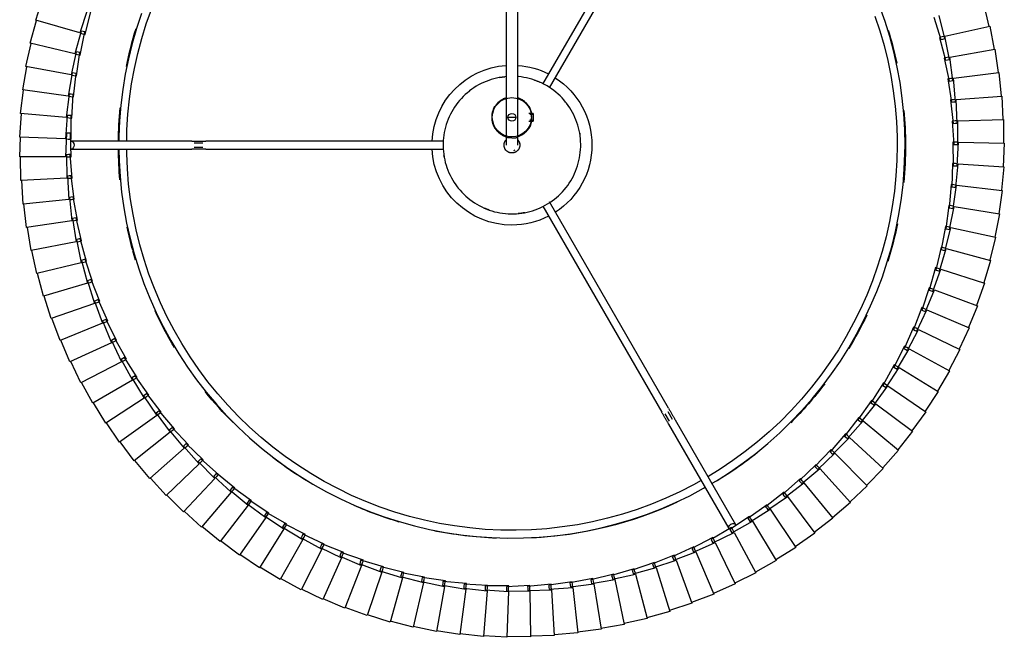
# Model space of a CAD drawing. Header units: millimetres. Extents: x 2868 to 11019, y -1415 to 7989.
# Tile 16 of 83: x 9498 to 9999, y 159 to 473. Entities that reach past the tile are written whole.
import ezdxf

# ---------------------------------------------------------------- set-up
doc = ezdxf.new("R2010")
doc.units = ezdxf.units.MM
doc.layers.add('E-LITE-EQPM', color=7, linetype='Continuous', lineweight=20)

# ---------------------------------------------------------------- blocks, each defined once
blk = doc.blocks.new('64314-7L   _Suspended_tensor - 64314-44-7L SAMBA Black_ribbon beige pendant lamp ø450-7L-575794-Planta_PDF Copy 1')
at = {"layer": 'E-LITE-EQPM', "color": 253, "lineweight": 25, "true_color": 0xaaaaaa}
for p, q in [((-26.52, 1449.06), (-38.36, 1447.11)), ((-23.49, 1425.92), (-26.52, 1449.06)), ((-14.53, 1450.05), (-26.46, 1448.66)), ((-12.62, 1426.79), (-14.53, 1450.05)), ((-2.51, 1450.46), (-14.49, 1449.65)), ((-1.71, 1427.14), (-2.51, 1450.46)), ((9.52, 1450.29), (-2.49, 1450.06)), ((9.19, 1426.96), (9.52, 1450.29)), ((21.52, 1449.55), (9.52, 1449.89)), ((20.08, 1426.26), (21.52, 1449.55)), ((33.48, 1448.23), (21.51, 1449.15)), ((30.92, 1425.03), (33.48, 1448.23)), ((45.35, 1446.33), (33.44, 1447.83)), ((-62, 1442.67), (-73.44, 1439.04)), ((-55.68, 1420.21), (-62, 1442.67)), ((-50.28, 1445.37), (-61.88, 1442.29)), ((-45.05, 1422.63), (-50.28, 1445.37)), ((-38.44, 1447.5), (-50.18, 1444.98)), ((-34.31, 1424.53), (-38.44, 1447.5)), ((41.68, 1423.29), (45.35, 1446.33)), ((57.13, 1443.87), (45.3, 1445.94)), ((52.35, 1421.03), (57.13, 1443.87)), ((68.77, 1440.85), (57.05, 1443.48)), ((-73.58, 1439.41), (-84.83, 1435.23)), ((-66.19, 1417.28), (-73.58, 1439.41)), ((62.9, 1418.27), (68.77, 1440.85)), ((80.25, 1437.27), (68.68, 1440.46)), ((-84.98, 1435.6), (-96.03, 1430.89)), ((-76.54, 1413.85), (-84.98, 1435.6)), ((73.31, 1415), (80.25, 1437.27)), ((91.55, 1433.15), (80.14, 1436.89)), ((83.55, 1411.23), (91.55, 1433.15)), ((102.64, 1428.49), (91.42, 1432.77)), ((-96.2, 1431.25), (-107, 1426.01)), ((-86.72, 1409.93), (-96.2, 1431.25)), ((93.59, 1406.98), (102.64, 1428.49)), ((113.49, 1423.3), (102.49, 1428.11)), ((-107.19, 1426.36), (-117.73, 1420.61)), ((-96.7, 1405.52), (-107.19, 1426.36)), ((-56.65, 1419.55), (-45.05, 1422.63)), ((-46.05, 1422.02), (-34.31, 1424.53)), ((-35.33, 1423.97), (-23.49, 1425.92)), ((-35.2, 1422.98), (-35.33, 1423.97)), ((-35.08, 1421.99), (-35.2, 1422.98)), ((-23.13, 1423.15), (-35.08, 1421.99)), ((-34.24, 1424.15), (-34.06, 1423.16)), ((-34.06, 1423.16), (-33.81, 1421.78)), ((-24.54, 1425.41), (-12.62, 1426.79)), ((-24.46, 1424.42), (-24.54, 1425.41)), ((-24.38, 1423.42), (-24.46, 1424.42)), ((-12.39, 1424.01), (-24.38, 1423.42)), ((-23.44, 1425.54), (-23.31, 1424.54)), ((-23.31, 1424.54), (-23.13, 1423.15)), ((-13.69, 1426.33), (-1.71, 1427.14)), ((-13.66, 1425.33), (-13.69, 1426.33)), ((-13.62, 1424.33), (-13.66, 1425.33)), ((-1.62, 1424.34), (-13.62, 1424.33)), ((-12.58, 1426.4), (-12.5, 1425.4)), ((-12.5, 1425.4), (-12.39, 1424.01)), ((-2.84, 1424.73), (-2.83, 1425.73)), ((9.15, 1424.16), (-2.84, 1424.73)), ((-2.83, 1425.73), (-2.81, 1426.73)), ((-2.81, 1426.73), (9.19, 1426.96)), ((-1.7, 1426.75), (-1.67, 1425.74)), ((-1.67, 1425.74), (-1.62, 1424.34)), ((7.95, 1424.61), (8.01, 1425.61)), ((19.9, 1423.47), (7.95, 1424.61)), ((8.01, 1425.61), (8.08, 1426.6)), ((8.08, 1426.6), (20.08, 1426.26)), ((9.17, 1425.56), (9.15, 1424.16)), ((9.19, 1426.57), (9.17, 1425.56)), ((18.72, 1423.97), (18.83, 1424.96)), ((30.61, 1422.26), (18.72, 1423.97)), ((18.83, 1424.96), (18.94, 1425.95)), ((18.94, 1425.95), (30.92, 1425.03)), ((19.99, 1424.86), (19.9, 1423.47)), ((20.05, 1425.87), (19.99, 1424.86)), ((29.45, 1422.81), (29.61, 1423.8)), ((41.24, 1420.53), (29.45, 1422.81)), ((29.61, 1423.8), (29.77, 1424.78)), ((29.77, 1424.78), (41.68, 1423.29)), ((30.76, 1423.64), (30.61, 1422.26)), ((30.87, 1424.65), (30.76, 1423.64)), ((40.32, 1422.12), (40.53, 1423.1)), ((40.53, 1423.1), (52.35, 1421.03)), ((41.62, 1422.91), (41.46, 1421.91)), ((103.42, 1402.25), (113.49, 1423.3)), ((124.07, 1417.59), (113.32, 1422.93)), ((-117.93, 1420.96), (-128.18, 1414.71)), ((-106.45, 1400.64), (-117.93, 1420.96)), ((-67.12, 1416.57), (-55.68, 1420.21)), ((-56.43, 1418.58), (-56.65, 1419.55)), ((-56.2, 1417.6), (-56.43, 1418.58)), ((-44.42, 1419.9), (-56.2, 1417.6)), ((-55.58, 1419.83), (-55.3, 1418.86)), ((-55.3, 1418.86), (-54.92, 1417.52)), ((-45.87, 1421.03), (-46.05, 1422.02)), ((-45.69, 1420.05), (-45.87, 1421.03)), ((-33.81, 1421.78), (-45.69, 1420.05)), ((-44.96, 1422.25), (-44.73, 1421.27)), ((-44.73, 1421.27), (-44.42, 1419.9)), ((40.12, 1421.14), (40.32, 1422.12)), ((51.78, 1418.3), (40.12, 1421.14)), ((41.46, 1421.91), (41.24, 1420.53)), ((50.69, 1418.96), (50.94, 1419.93)), ((62.2, 1415.56), (50.69, 1418.96)), ((50.94, 1419.93), (51.19, 1420.9)), ((51.19, 1420.9), (62.9, 1418.27)), ((52.07, 1419.67), (51.78, 1418.3)), ((52.27, 1420.65), (52.07, 1419.67)), ((61.44, 1417.23), (61.73, 1418.19)), ((61.73, 1418.19), (73.31, 1415)), ((62.81, 1417.89), (62.55, 1416.91)), ((113.01, 1397.05), (124.07, 1417.59)), ((-128.4, 1415.04), (-138.34, 1408.3)), ((-115.96, 1395.3), (-128.4, 1415.04)), ((-87.58, 1409.14), (-76.54, 1413.85)), ((-77.44, 1413.1), (-66.19, 1417.28)), ((-77.13, 1412.15), (-77.44, 1413.1)), ((-65.3, 1414.63), (-76.81, 1411.21)), ((-76.4, 1413.49), (-76.04, 1412.55)), ((-66.85, 1415.61), (-67.12, 1416.57)), ((-66.58, 1414.65), (-66.85, 1415.61)), ((-54.92, 1417.52), (-66.58, 1414.65)), ((-66.06, 1416.91), (-65.74, 1415.95)), ((-65.74, 1415.95), (-65.3, 1414.63)), ((61.14, 1416.28), (61.44, 1417.23)), ((72.48, 1412.33), (61.14, 1416.28)), ((62.55, 1416.91), (62.2, 1415.56)), ((71.45, 1413.1), (71.79, 1414.03)), ((82.59, 1408.61), (71.45, 1413.1)), ((71.79, 1414.03), (72.14, 1414.97)), ((72.14, 1414.97), (83.55, 1411.23)), ((72.89, 1413.66), (72.48, 1412.33)), ((73.19, 1414.63), (72.89, 1413.66)), ((134.38, 1411.39), (123.89, 1417.24)), ((-138.58, 1408.63), (-148.18, 1401.42)), ((-125.2, 1389.51), (-138.58, 1408.63)), ((-97.52, 1404.69), (-86.72, 1409.93)), ((-87.22, 1408.21), (-87.58, 1409.14)), ((-86.86, 1407.28), (-87.22, 1408.21)), ((-75.53, 1411.25), (-86.86, 1407.28)), ((-86.56, 1409.57), (-86.15, 1408.65)), ((-86.15, 1408.65), (-85.58, 1407.38)), ((-76.81, 1411.21), (-77.13, 1412.15)), ((-76.04, 1412.55), (-75.53, 1411.25)), ((81.6, 1409.42), (81.99, 1410.34)), ((92.51, 1404.4), (81.6, 1409.42)), ((81.99, 1410.34), (82.37, 1411.26)), ((82.37, 1411.26), (93.59, 1406.98)), ((83.07, 1409.92), (82.59, 1408.61)), ((83.41, 1410.87), (83.07, 1409.92)), ((122.34, 1391.4), (134.38, 1411.39)), ((144.37, 1404.69), (134.18, 1411.04)), ((-107.24, 1399.77), (-96.7, 1405.52)), ((-95.44, 1403.03), (-106.34, 1397.99)), ((-97.12, 1403.78), (-97.52, 1404.69)), ((-96.71, 1402.87), (-97.12, 1403.78)), ((-85.58, 1407.38), (-96.71, 1402.87)), ((-96.52, 1405.17), (-96.07, 1404.27)), ((-96.07, 1404.27), (-95.44, 1403.03)), ((91.56, 1405.27), (91.99, 1406.17)), ((102.21, 1399.73), (91.56, 1405.27)), ((91.99, 1406.17), (92.42, 1407.07)), ((92.42, 1407.07), (103.42, 1402.25)), ((93.05, 1405.69), (92.51, 1404.4)), ((93.44, 1406.62), (93.05, 1405.69)), ((131.38, 1385.31), (144.37, 1404.69)), ((154.03, 1397.53), (144.15, 1404.36)), ((-148.43, 1401.73), (-157.68, 1394.08)), ((-134.15, 1383.28), (-148.43, 1401.73)), ((-116.7, 1394.39), (-106.45, 1400.64)), ((-105.08, 1398.21), (-115.72, 1392.65)), ((-106.79, 1398.88), (-107.24, 1399.77)), ((-106.34, 1397.99), (-106.79, 1398.88)), ((-106.26, 1400.3), (-105.76, 1399.43)), ((-105.76, 1399.43), (-105.08, 1398.21)), ((101.31, 1400.63), (101.78, 1401.51)), ((111.68, 1394.59), (101.31, 1400.63)), ((101.78, 1401.51), (102.25, 1402.39)), ((102.81, 1400.99), (102.21, 1399.73)), ((102.25, 1402.39), (113.01, 1397.05)), ((103.25, 1401.9), (102.81, 1400.99)), ((-157.94, 1394.37), (-166.81, 1386.28)), ((-142.8, 1376.62), (-157.94, 1394.37)), ((-125.9, 1388.56), (-115.96, 1395.3)), ((-114.47, 1392.94), (-124.84, 1386.88)), ((-116.21, 1393.52), (-116.7, 1394.39)), ((-115.72, 1392.65), (-116.21, 1393.52)), ((-115.75, 1394.97), (-115.22, 1394.12)), ((-115.22, 1394.12), (-114.47, 1392.94)), ((79.71, 1342), (110.41, 1395.17)), ((113.88, 1393.17), (83.18, 1340)), ((110.82, 1395.54), (111.34, 1396.4)), ((120.89, 1389.01), (110.82, 1395.54)), ((111.34, 1396.4), (111.85, 1397.25)), ((112.34, 1395.82), (111.68, 1394.59)), ((111.85, 1397.25), (122.34, 1391.4)), ((112.82, 1396.71), (112.34, 1395.82)), ((140.13, 1378.79), (154.03, 1397.53)), ((163.33, 1389.91), (153.8, 1397.2)), ((-134.81, 1382.3), (-125.2, 1389.51)), ((-125.37, 1387.72), (-125.9, 1388.56)), ((-124.84, 1386.88), (-125.37, 1387.72)), ((-124.98, 1389.19), (-124.4, 1388.36)), ((-124.4, 1388.36), (-123.6, 1387.22)), ((120.08, 1390), (120.64, 1390.83)), ((129.83, 1382.99), (120.08, 1390)), ((120.64, 1390.83), (121.19, 1391.65)), ((121.62, 1390.2), (120.89, 1389.01)), ((121.19, 1391.65), (131.38, 1385.31)), ((122.14, 1391.07), (121.62, 1390.2)), ((148.55, 1371.86), (163.33, 1389.91)), ((172.26, 1381.85), (163.09, 1389.59)), ((-167.09, 1386.57), (-175.56, 1378.06)), ((-151.11, 1369.56), (-167.09, 1386.57)), ((-143.4, 1375.62), (-134.15, 1383.28)), ((-133.92, 1382.97), (-133.3, 1382.17)), ((-123.6, 1387.22), (-133.66, 1380.67)), ((129.06, 1384.01), (129.66, 1384.82)), ((138.46, 1376.54), (129.06, 1384.01)), ((129.66, 1384.82), (130.25, 1385.62)), ((130.61, 1384.15), (129.83, 1382.99)), ((130.25, 1385.62), (140.13, 1378.79)), ((131.17, 1384.98), (130.61, 1384.15)), ((131.38, 1385.31), (131.27, 1385.14)), ((-175.86, 1378.33), (-183.91, 1369.42)), ((-159.08, 1362.11), (-175.86, 1378.33)), ((-132.45, 1381.07), (-142.18, 1374.04)), ((-134.23, 1381.48), (-134.81, 1382.3)), ((-133.66, 1380.67), (-134.23, 1381.48)), ((-133.3, 1382.17), (-132.45, 1381.07)), ((137.75, 1377.61), (138.38, 1378.38)), ((146.78, 1369.7), (137.75, 1377.61)), ((138.38, 1378.38), (139.01, 1379.15)), ((139.3, 1377.67), (138.46, 1376.54)), ((139.01, 1379.15), (148.55, 1371.86)), ((139.9, 1378.48), (139.3, 1377.67)), ((156.63, 1364.53), (172.26, 1381.85)), ((180.79, 1373.37), (172, 1381.55)), ((-151.67, 1368.53), (-142.8, 1376.62)), ((-140.98, 1374.5), (-150.37, 1367.01)), ((-142.79, 1374.83), (-143.4, 1375.62)), ((-142.18, 1374.04), (-142.79, 1374.83)), ((-142.55, 1376.33), (-141.89, 1375.56)), ((-141.89, 1375.56), (-140.98, 1374.5)), ((164.34, 1356.82), (180.79, 1373.37)), ((188.91, 1364.49), (180.52, 1373.08)), ((-184.21, 1369.68), (-191.83, 1360.4)), ((-166.68, 1354.29), (-184.21, 1369.68)), ((-159.58, 1361.06), (-151.11, 1369.56)), ((-149.2, 1367.53), (-158.22, 1359.6)), ((-151.02, 1367.77), (-151.67, 1368.53)), ((-150.37, 1367.01), (-151.02, 1367.77)), ((-150.85, 1369.28), (-150.16, 1368.55)), ((-150.16, 1368.55), (-149.2, 1367.53)), ((146.12, 1370.79), (146.78, 1371.53)), ((154.76, 1362.45), (146.12, 1370.79)), ((146.78, 1371.53), (147.45, 1372.27)), ((147.66, 1370.78), (146.78, 1369.7)), ((147.45, 1372.27), (156.63, 1364.53)), ((148.3, 1371.56), (147.66, 1370.78)), ((154.15, 1363.58), (154.85, 1364.29)), ((162.38, 1354.84), (154.15, 1363.58)), ((155.69, 1363.49), (154.76, 1362.45)), ((154.85, 1364.29), (155.55, 1365)), ((155.55, 1365), (164.34, 1356.82)), ((156.37, 1364.24), (155.69, 1363.49)), ((171.68, 1348.75), (188.91, 1364.49)), ((196.59, 1355.24), (188.62, 1364.22)), ((-192.15, 1360.64), (-199.31, 1351)), ((-173.89, 1346.11), (-192.15, 1360.64)), ((-167.13, 1353.21), (-159.08, 1362.11)), ((-157.07, 1360.17), (-165.7, 1351.82)), ((-158.9, 1360.33), (-159.58, 1361.06)), ((-158.22, 1359.6), (-158.9, 1360.33)), ((-158.8, 1361.84), (-158.07, 1361.14)), ((-158.07, 1361.14), (-157.07, 1360.17)), ((-174.29, 1345.01), (-166.68, 1354.29)), ((-166.41, 1352.51), (-167.13, 1353.21)), ((-165.7, 1351.82), (-166.41, 1352.51)), ((-166.38, 1354.03), (-165.63, 1353.37)), ((-165.63, 1353.37), (-164.58, 1352.45)), ((161.82, 1355.99), (162.56, 1356.67)), ((169.62, 1346.87), (161.82, 1355.99)), ((163.36, 1355.83), (162.38, 1354.84)), ((162.56, 1356.67), (163.29, 1357.34)), ((163.29, 1357.34), (171.68, 1348.75)), ((164.07, 1356.55), (163.36, 1355.83)), ((178.63, 1340.34), (196.59, 1355.24)), ((203.81, 1345.62), (196.28, 1354.98)), ((-199.64, 1351.23), (-206.33, 1341.26)), ((-180.71, 1337.59), (-199.64, 1351.23)), ((-164.58, 1352.45), (-172.79, 1343.69)), ((169.12, 1348.05), (169.89, 1348.68)), ((176.48, 1338.56), (169.12, 1348.05)), ((170.65, 1347.81), (169.62, 1346.87)), ((169.89, 1348.68), (170.66, 1349.32)), ((171.4, 1348.49), (170.65, 1347.81)), ((170.66, 1349.32), (178.63, 1340.34)), ((-181.05, 1336.47), (-173.89, 1346.11)), ((-171.71, 1344.37), (-179.49, 1335.23)), ((-173.54, 1344.35), (-174.29, 1345.01)), ((-173.59, 1345.87), (-172.8, 1345.24)), ((-172.79, 1343.69), (-173.54, 1344.35)), ((-172.8, 1345.24), (-171.71, 1344.37)), ((185.16, 1331.6), (203.81, 1345.62)), ((210.57, 1335.67), (203.5, 1345.38)), ((-206.67, 1341.47), (-212.87, 1331.19)), ((-187.1, 1328.76), (-206.67, 1341.47)), ((-187.4, 1327.62), (-180.71, 1337.59)), ((77.81, 1336.71), (79.94, 1340.4)), ((81.76, 1339.54), (79.55, 1335.71)), ((176.03, 1339.76), (176.83, 1340.36)), ((182.92, 1329.93), (176.03, 1339.76)), ((177.55, 1339.45), (176.48, 1338.56)), ((176.83, 1340.36), (177.63, 1340.96)), ((178.33, 1340.09), (177.55, 1339.45)), ((177.63, 1340.96), (185.16, 1331.6)), ((-178.44, 1335.96), (-185.78, 1326.46)), ((-180.27, 1335.85), (-181.05, 1336.47)), ((-180.39, 1337.36), (-179.57, 1336.78)), ((-179.49, 1335.23), (-180.27, 1335.85)), ((-179.57, 1336.78), (-178.44, 1335.96)), ((15.69, 1231.11), (76.18, 1335.87)), ((79.64, 1333.87), (19.06, 1228.93)), ((191.26, 1322.57), (210.57, 1335.67)), ((216.84, 1325.41), (210.24, 1335.44)), ((-213.22, 1331.39), (-218.92, 1320.82)), ((-193.07, 1319.63), (-213.22, 1331.39)), ((-193.31, 1318.48), (-187.1, 1328.76)), ((-186.59, 1327.04), (-187.4, 1327.62)), ((-186.78, 1328.55), (-185.93, 1328)), ((-185.93, 1328), (-184.76, 1327.24)), ((182.54, 1331.15), (183.37, 1331.71)), ((188.95, 1321), (182.54, 1331.15)), ((184.04, 1330.77), (182.92, 1329.93)), ((183.37, 1331.71), (184.19, 1332.27)), ((184.85, 1331.37), (184.04, 1330.77)), ((184.19, 1332.27), (191.26, 1322.57)), ((-184.76, 1327.24), (-191.63, 1317.39)), ((-185.78, 1326.46), (-186.59, 1327.04)), ((188.63, 1322.24), (189.48, 1322.76)), ((189.48, 1322.76), (190.33, 1323.28)), ((190.33, 1323.28), (196.93, 1313.24)), ((196.93, 1313.24), (216.84, 1325.41)), ((222.61, 1314.85), (216.5, 1325.19)), ((-219.28, 1321), (-224.47, 1310.17)), ((-198.59, 1310.22), (-219.28, 1321)), ((-198.77, 1309.06), (-193.07, 1319.63)), ((-190.65, 1318.22), (-197.05, 1308.06)), ((-192.47, 1317.93), (-193.31, 1318.48)), ((-193.07, 1319.63), (-191.86, 1318.92)), ((-191.63, 1317.39), (-192.47, 1317.93)), ((-191.86, 1318.92), (-190.65, 1318.22)), ((194.54, 1311.79), (188.63, 1322.24)), ((190.11, 1321.78), (188.95, 1321)), ((190.94, 1322.35), (190.11, 1321.78)), ((194.28, 1313.04), (195.15, 1313.52)), ((199.68, 1302.32), (194.28, 1313.04)), ((195.73, 1312.52), (194.54, 1311.79)), ((195.15, 1313.52), (196.03, 1314)), ((196.59, 1313.04), (195.73, 1312.52)), ((196.03, 1314), (202.13, 1303.66)), ((202.13, 1303.66), (222.61, 1314.85)), ((227.86, 1304.04), (222.26, 1314.66)), ((-224.84, 1310.33), (-229.5, 1299.27)), ((-203.65, 1300.56), (-224.84, 1310.33)), ((-203.78, 1299.39), (-198.59, 1310.22)), ((-196.11, 1308.93), (-202.01, 1298.47)), ((-197.91, 1308.56), (-198.77, 1309.06)), ((-198.24, 1310.04), (-197.35, 1309.57)), ((-197.05, 1308.06), (-197.91, 1308.56)), ((-197.35, 1309.57), (-196.11, 1308.93)), ((199.48, 1303.59), (200.38, 1304.02)), ((204.37, 1292.62), (199.48, 1303.59)), ((200.91, 1302.99), (199.68, 1302.32)), ((200.38, 1304.02), (201.27, 1304.46)), ((201.79, 1303.47), (200.91, 1302.99)), ((201.27, 1304.46), (206.88, 1293.84)), ((206.88, 1293.84), (227.86, 1304.04)), ((232.6, 1292.98), (227.51, 1303.86)), ((-229.87, 1299.41), (-234, 1288.14)), ((-208.24, 1290.67), (-229.87, 1299.41)), ((-208.31, 1289.49), (-203.65, 1300.56)), ((-201.11, 1299.39), (-206.5, 1288.66)), ((-202.89, 1298.93), (-203.78, 1299.39)), ((-203.3, 1300.4), (-202.38, 1299.97)), ((-202.01, 1298.47), (-202.89, 1298.93)), ((-202.38, 1299.97), (-201.11, 1299.39)), ((204.22, 1293.89), (205.14, 1294.28)), ((208.58, 1282.7), (204.22, 1293.89)), ((205.62, 1293.23), (204.37, 1292.62)), ((205.14, 1294.28), (206.06, 1294.68)), ((206.53, 1293.67), (205.62, 1293.23)), ((206.06, 1294.68), (211.14, 1283.8)), ((211.14, 1283.8), (232.6, 1292.98)), ((236.79, 1281.71), (232.23, 1292.82)), ((-234.38, 1288.26), (-237.96, 1276.8)), ((-212.35, 1280.56), (-234.38, 1288.26)), ((-212.37, 1279.39), (-208.24, 1290.67)), ((-205.65, 1289.62), (-210.52, 1278.64)), ((-207.41, 1289.08), (-208.31, 1289.49)), ((-207.88, 1290.52), (-206.95, 1290.14)), ((-206.5, 1288.66), (-207.41, 1289.08)), ((-206.95, 1290.14), (-205.65, 1289.62)), ((208.49, 1283.98), (209.43, 1284.33)), ((212.31, 1272.6), (208.49, 1283.98)), ((209.86, 1283.25), (208.58, 1282.7)), ((209.43, 1284.33), (210.36, 1284.68)), ((210.79, 1283.65), (209.86, 1283.25)), ((210.36, 1284.68), (214.92, 1273.57)), ((-215.94, 1269.1), (-212.35, 1280.56)), ((-209.72, 1279.64), (-214.05, 1268.44)), ((-211.44, 1279.02), (-212.37, 1279.39)), ((-211.99, 1280.43), (-211.04, 1280.1)), ((-210.52, 1278.64), (-211.44, 1279.02)), ((-211.04, 1280.1), (-209.72, 1279.64)), ((214.92, 1273.57), (236.79, 1281.71)), ((240.44, 1270.25), (236.42, 1281.56)), ((-238.35, 1276.91), (-241.38, 1265.29)), ((-215.98, 1270.27), (-238.35, 1276.91)), ((212.29, 1273.88), (213.24, 1274.18)), ((215.55, 1262.32), (212.29, 1273.88)), ((213.61, 1273.08), (212.31, 1272.6)), ((213.24, 1274.18), (214.19, 1274.48)), ((214.56, 1273.43), (213.61, 1273.08)), ((214.19, 1274.48), (218.21, 1263.17)), ((-219, 1258.66), (-215.98, 1270.27)), ((-213.3, 1269.48), (-217.09, 1258.09)), ((-214.99, 1268.77), (-215.94, 1269.1)), ((-215.6, 1270.16), (-214.64, 1269.88)), ((-214.05, 1268.44), (-214.99, 1268.77)), ((-214.64, 1269.88), (-213.3, 1269.48)), ((218.21, 1263.17), (240.44, 1270.25)), ((243.54, 1258.63), (240.06, 1270.12)), ((-241.77, 1265.37), (-244.23, 1253.62)), ((-219.1, 1259.82), (-241.77, 1265.37)), ((216.88, 1262.75), (215.55, 1262.32)), ((215.59, 1263.6), (216.55, 1263.86)), ((218.29, 1251.9), (215.59, 1263.6)), ((216.55, 1263.86), (217.52, 1264.12)), ((217.84, 1263.05), (216.88, 1262.75)), ((217.52, 1264.12), (220.99, 1252.62)), ((-221.57, 1248.07), (-219.1, 1259.82)), ((-216.39, 1259.16), (-219.63, 1247.6)), ((-218.05, 1258.37), (-219, 1258.66)), ((-218.72, 1259.73), (-217.74, 1259.49)), ((-217.09, 1258.09), (-218.05, 1258.37)), ((-217.74, 1259.49), (-216.39, 1259.16)), ((220.99, 1252.62), (243.54, 1258.63)), ((246.07, 1246.87), (243.15, 1258.52)), ((-244.62, 1253.69), (-246.52, 1241.84)), ((-221.72, 1249.24), (-244.62, 1253.69)), ((218.39, 1253.18), (219.37, 1253.39)), ((220.53, 1241.37), (218.39, 1253.18)), ((219.37, 1253.39), (220.34, 1253.6)), ((220.61, 1252.52), (219.64, 1252.26)), ((220.34, 1253.6), (223.26, 1241.95)), ((-223.62, 1237.38), (-221.72, 1249.24)), ((-218.98, 1248.7), (-221.66, 1237)), ((-220.6, 1247.84), (-221.57, 1248.07)), ((-221.34, 1249.16), (-220.35, 1248.97)), ((-219.63, 1247.6), (-220.6, 1247.84)), ((-220.35, 1248.97), (-218.98, 1248.7)), ((219.64, 1252.26), (218.29, 1251.9)), ((220.69, 1242.64), (221.68, 1242.8)), ((222.26, 1230.73), (220.69, 1242.64)), ((221.68, 1242.8), (222.66, 1242.96)), ((222.66, 1242.96), (225.02, 1231.19)), ((223.26, 1241.95), (246.07, 1246.87)), ((248.04, 1235), (245.68, 1246.78)), ((-246.92, 1241.89), (-248.25, 1229.95)), ((-223.83, 1238.54), (-246.92, 1241.89)), ((-225.16, 1226.6), (-223.83, 1238.54)), ((-222.64, 1237.19), (-223.62, 1237.38)), ((-223.44, 1238.48), (-222.45, 1238.33)), ((-221.06, 1238.13), (-223.18, 1226.32)), ((-222.45, 1238.33), (-221.06, 1238.13)), ((221.89, 1241.66), (220.53, 1241.37)), ((222.88, 1241.87), (221.89, 1241.66)), ((-221.66, 1237), (-222.64, 1237.19)), ((225.02, 1231.19), (248.04, 1235)), ((249.43, 1223.06), (247.64, 1234.93)), ((-248.65, 1229.98), (-249.4, 1218)), ((-225.42, 1227.75), (-248.65, 1229.98)), ((-226.17, 1215.76), (-225.42, 1227.75)), ((-225.03, 1227.71), (-224.03, 1227.61)), ((-222.64, 1227.48), (-224.19, 1215.57)), ((-224.03, 1227.61), (-222.64, 1227.48)), ((223.64, 1230.96), (222.26, 1230.73)), ((222.49, 1231.99), (223.48, 1232.11)), ((223.48, 1220.03), (222.49, 1231.99)), ((223.48, 1232.11), (224.47, 1232.23)), ((224.63, 1231.13), (223.64, 1230.96)), ((224.47, 1232.23), (226.25, 1220.35)), ((-224.17, 1226.46), (-225.16, 1226.6)), ((-223.18, 1226.32), (-224.17, 1226.46)), ((226.25, 1220.35), (249.43, 1223.06)), ((250.25, 1211.06), (249.04, 1223)), ((-249.8, 1218.01), (-249.98, 1206.01)), ((-226.49, 1216.89), (-249.8, 1218.01)), ((224.87, 1220.19), (223.48, 1220.03)), ((223.77, 1221.28), (224.76, 1221.35)), ((224.18, 1209.28), (223.77, 1221.28)), ((224.76, 1221.35), (225.76, 1221.41)), ((225.87, 1220.31), (224.87, 1220.19)), ((225.76, 1221.41), (226.97, 1209.47)), ((-226.67, 1204.89), (-226.49, 1216.89)), ((-225.18, 1215.67), (-226.17, 1215.76)), ((-226.1, 1216.87), (-225.1, 1216.82)), ((-224.19, 1215.57), (-225.18, 1215.67)), ((-225.1, 1216.82), (-223.7, 1216.76)), ((-223.7, 1216.76), (-224.68, 1204.79)), ((225.58, 1209.37), (224.18, 1209.28)), ((224.37, 1198.51), (224.53, 1210.51)), ((224.53, 1210.51), (225.53, 1210.53)), ((225.53, 1210.53), (226.52, 1210.55)), ((226.58, 1209.44), (225.58, 1209.37)), ((226.52, 1210.55), (227.16, 1198.56)), ((226.97, 1209.47), (250.25, 1211.06)), ((250.49, 1199.03), (249.85, 1211.02)), ((-227.04, 1206), (-250.38, 1206)), ((-250.38, 1206), (-250.04, 1195.94)), ((-226.64, 1194), (-227.04, 1206)), ((-225.67, 1204.84), (-226.67, 1204.89)), ((-226.65, 1206), (-225.65, 1206)), ((-224.68, 1204.79), (-225.67, 1204.84)), ((-225.65, 1206), (-224.25, 1206)), ((-224.25, 1206), (-224.65, 1194)), ((-224.17, 1202), (-162.77, 1202)), ((-162.77, 1198), (-224.17, 1198)), ((-161.67, 1201), (-157.24, 1201)), ((-157.24, 1199), (-161.67, 1199)), ((-155.7, 1202), (-34.63, 1202)), ((-34.71, 1198), (-155.7, 1198)), ((224.04, 1187.74), (224.77, 1199.72)), ((225.77, 1198.54), (224.37, 1198.51)), ((224.77, 1199.72), (225.77, 1199.7)), ((225.77, 1199.7), (226.77, 1199.67)), ((226.78, 1198.56), (225.77, 1198.54)), ((226.77, 1199.67), (226.83, 1187.66)), ((227.16, 1198.56), (250.49, 1199.03)), ((250.16, 1187.01), (250.09, 1199.02)), ((-227.1, 1196.87), (-250.41, 1195.93)), ((-250.41, 1195.93), (-249.53, 1183.95)), ((-226.22, 1184.89), (-227.1, 1196.87)), ((-226.74, 1196.88), (-225.7, 1196.92)), ((-225.65, 1194), (-226.64, 1194)), ((-225.7, 1196.92), (-224.31, 1196.98)), ((-224.65, 1194), (-225.65, 1194)), ((-224.31, 1196.98), (-224.23, 1184.97)), ((8.66, 1187.84), (10.74, 1187.84)), ((10.74, 1187.34), (9.07, 1187.34)), ((10.74, 1185.84), (10.74, 1187.84)), ((223.19, 1177), (224.5, 1188.94)), ((225.44, 1187.7), (224.04, 1187.74)), ((224.5, 1188.94), (225.5, 1188.86)), ((226.44, 1187.67), (225.44, 1187.7)), ((225.5, 1188.86), (226.49, 1188.78)), ((226.49, 1188.78), (225.98, 1176.79)), ((226.83, 1187.66), (250.16, 1187.01)), ((-226.69, 1185.97), (-249.93, 1183.91)), ((-249.93, 1183.91), (-248.48, 1171.99)), ((-225.23, 1174.05), (-226.69, 1185.97)), ((-226.3, 1186), (-225.3, 1186.09)), ((-225.22, 1184.93), (-226.22, 1184.89)), ((-225.3, 1186.09), (-223.9, 1186.21)), ((-224.23, 1184.97), (-225.22, 1184.93)), ((-223.9, 1186.21), (-223.25, 1174.22)), ((-3, 136.3), (-3, 1185.84)), ((3, 1185.84), (3, 136.3)), ((10.74, 1183.84), (8.66, 1183.84)), ((10.74, 1184.35), (9.07, 1184.35)), ((10.74, 1183.84), (10.74, 1185.84)), ((249.25, 1175.02), (249.76, 1187.01)), ((221.83, 1166.31), (223.71, 1178.17)), ((223.71, 1178.17), (224.7, 1178.05)), ((225.69, 1177.93), (224.61, 1165.97)), ((224.7, 1178.05), (225.69, 1177.93)), ((-225.75, 1175.1), (-248.87, 1171.93)), ((-223.73, 1163.27), (-225.75, 1175.1)), ((-225.37, 1175.15), (-224.37, 1175.29)), ((-224.24, 1174.14), (-225.23, 1174.05)), ((-224.37, 1175.29), (-222.99, 1175.48)), ((-223.25, 1174.22), (-224.24, 1174.14)), ((-222.99, 1175.48), (-221.75, 1163.54)), ((224.59, 1176.89), (223.19, 1177)), ((225.59, 1176.82), (224.59, 1176.89)), ((225.98, 1176.79), (249.25, 1175.02)), ((247.76, 1163.08), (248.85, 1175.04)), ((-248.87, 1171.93), (-246.84, 1160.1)), ((76.14, 1064.13), (15.58, 1169.03)), ((19.13, 1170.88), (79.61, 1066.13)), ((219.96, 1155.7), (222.41, 1167.46)), ((222.41, 1167.46), (223.39, 1167.29)), ((224.37, 1167.12), (222.71, 1155.23)), ((223.39, 1167.29), (224.37, 1167.12)), ((-224.3, 1164.29), (-247.24, 1160.02)), ((-221.71, 1152.57), (-224.3, 1164.29)), ((-223.92, 1164.36), (-222.92, 1164.55)), ((-222.74, 1163.4), (-223.73, 1163.27)), ((-222.92, 1164.55), (-221.55, 1164.8)), ((-221.75, 1163.54), (-222.74, 1163.4)), ((-221.55, 1164.8), (-219.74, 1152.93)), ((223.22, 1166.14), (221.83, 1166.31)), ((224.22, 1166.02), (223.22, 1166.14)), ((224.61, 1165.97), (247.76, 1163.08)), ((245.7, 1151.23), (247.36, 1163.12)), ((-247.24, 1160.02), (-244.64, 1148.29)), ((-222.32, 1153.56), (-245.03, 1148.19)), ((-219.17, 1141.98), (-222.32, 1153.56)), ((-221.95, 1153.65), (-220.97, 1153.88)), ((-220.73, 1152.75), (-221.71, 1152.57)), ((-220.97, 1153.88), (-219.61, 1154.21)), ((-219.74, 1152.93), (-220.73, 1152.75)), ((-219.61, 1154.21), (-217.23, 1142.44)), ((217.58, 1145.2), (220.59, 1156.82)), ((221.34, 1155.47), (219.96, 1155.7)), ((222.54, 1156.39), (220.31, 1144.59)), ((220.59, 1156.82), (221.56, 1156.6)), ((222.33, 1155.29), (221.34, 1155.47)), ((221.56, 1156.6), (222.54, 1156.39)), ((222.71, 1155.23), (245.7, 1151.23)), ((-245.03, 1148.19), (-241.88, 1136.61)), ((243.08, 1139.5), (245.31, 1151.29)), ((-219.84, 1142.94), (-242.26, 1136.49)), ((-216.14, 1131.52), (-219.84, 1142.94)), ((-219.47, 1143.05), (-218.5, 1143.33)), ((-218.2, 1142.21), (-219.17, 1141.98)), ((-218.5, 1143.33), (-217.15, 1143.72)), ((-217.23, 1142.44), (-218.2, 1142.21)), ((-217.15, 1143.72), (-214.22, 1132.07)), ((214.7, 1134.82), (218.26, 1146.28)), ((220.19, 1145.75), (217.39, 1134.08)), ((218.94, 1144.89), (217.58, 1145.2)), ((218.26, 1146.28), (219.22, 1146.02)), ((219.93, 1144.67), (218.94, 1144.89)), ((219.22, 1146.02), (220.19, 1145.75)), ((220.31, 1144.59), (243.08, 1139.5)), ((239.89, 1127.9), (242.69, 1139.57)), ((-242.26, 1136.49), (-238.56, 1125.07))]:
    blk.add_line(p, q, dxfattribs=at)
at = {"layer": 'E-LITE-EQPM', "color": 253, "lineweight": 25, "true_color": 0xaaaaaa, "flags": 128}
for points in [[(-199.96, 1201.85), (-199.84, 1208), (-199.36, 1215.98), (-198.56, 1223.94), (-197.44, 1231.86), (-196.01, 1239.73), (-194.26, 1247.54), (-192.21, 1255.27), (-189.84, 1262.91), (-187.18, 1270.45), (-184.21, 1277.88), (-180.95, 1285.18), (-177.4, 1292.35), (-173.56, 1299.37), (-169.45, 1306.23), (-165.06, 1312.92), (-160.42, 1319.43), (-155.51, 1325.75), (-150.36, 1331.87), (-144.96, 1337.78), (-139.34, 1343.46), (-133.49, 1348.92), (-127.43, 1354.14), (-121.16, 1359.11), (-114.7, 1363.83), (-108.06, 1368.29), (-101.24, 1372.47), (-94.26, 1376.38), (-87.14, 1380.01), (-79.87, 1383.35), (-72.47, 1386.4), (-64.96, 1389.15), (-57.34, 1391.6), (-49.64, 1393.74), (-41.85, 1395.57), (-33.99, 1397.08), (-26.09, 1398.28), (-18.14, 1399.17), (-10.16, 1399.73), (-2.16, 1399.98), (5.84, 1399.91), (13.83, 1399.51), (21.8, 1398.8), (29.73, 1397.77), (37.61, 1396.42), (45.44, 1394.76), (53.19, 1392.79), (60.86, 1390.51), (68.43, 1387.92), (75.89, 1385.04), (83.23, 1381.85), (90.43, 1378.38), (97.49, 1374.62), (98.34, 1374.12)], [(96.33, 1370.64), (92.38, 1372.86), (85.39, 1376.41), (78.27, 1379.69), (71.02, 1382.67), (63.66, 1385.37), (56.19, 1387.76), (48.64, 1389.86), (41.01, 1391.65), (33.31, 1393.14), (25.56, 1394.32), (17.77, 1395.19), (9.95, 1395.74), (2.11, 1395.98), (-5.72, 1395.91), (-13.55, 1395.52), (-21.36, 1394.82), (-29.14, 1393.81), (-36.86, 1392.49), (-44.53, 1390.87), (-52.13, 1388.93), (-59.64, 1386.7), (-67.06, 1384.16), (-74.37, 1381.33), (-81.56, 1378.21), (-88.63, 1374.81), (-95.55, 1371.13), (-102.31, 1367.17), (-108.92, 1362.94), (-115.34, 1358.46), (-121.59, 1353.72), (-127.64, 1348.73), (-133.48, 1343.51), (-139.12, 1338.06), (-144.53, 1332.38), (-149.7, 1326.5), (-154.64, 1320.41), (-159.34, 1314.13), (-163.77, 1307.67), (-167.95, 1301.03), (-171.85, 1294.24), (-175.48, 1287.29), (-178.83, 1280.2), (-181.9, 1272.99), (-184.67, 1265.65), (-187.15, 1258.22), (-189.33, 1250.69), (-191.2, 1243.07), (-192.77, 1235.39), (-194.03, 1227.66), (-194.98, 1219.87), (-195.62, 1212.06), (-195.95, 1204.23), (-195.98, 1201.84)], [(195.99, 1200), (195.84, 1207.84), (195.37, 1215.66), (194.58, 1223.46), (193.49, 1231.22), (192.09, 1238.94), (190.38, 1246.59), (188.36, 1254.16), (186.04, 1261.65), (183.43, 1269.04), (180.52, 1276.32), (177.32, 1283.48), (173.84, 1290.5), (170.09, 1297.38), (166.06, 1304.11), (161.76, 1310.67), (157.2, 1317.05), (152.4, 1323.24), (147.35, 1329.23), (142.06, 1335.02), (136.55, 1340.6), (130.82, 1345.94), (124.88, 1351.06), (118.74, 1355.93), (112.41, 1360.56), (105.89, 1364.92), (99.61, 1368.78)], [(101.61, 1372.21), (104.4, 1370.58), (111.14, 1366.27), (117.7, 1361.69), (124.07, 1356.86), (130.24, 1351.77), (136.21, 1346.44), (141.95, 1340.88), (147.47, 1335.09), (152.76, 1329.08), (157.8, 1322.87), (162.58, 1316.46), (167.11, 1309.87), (171.37, 1303.1), (175.36, 1296.16), (179.06, 1289.07), (182.48, 1281.84), (185.61, 1274.48), (188.44, 1266.99), (190.97, 1259.41), (193.19, 1251.72), (195.1, 1243.95), (196.7, 1236.12), (197.99, 1228.22), (198.96, 1220.28), (199.61, 1212.31), (199.95, 1204.32), (199.99, 1200)], [(79.71, 1342), (79.57, 1341.75), (79.42, 1341.49), (79.26, 1341.22), (79.1, 1340.94), (78.94, 1340.66), (78.77, 1340.37), (78.6, 1340.07), (78.42, 1339.76), (78.24, 1339.45), (78.06, 1339.13), (77.87, 1338.81), (77.68, 1338.48), (77.49, 1338.15), (77.29, 1337.81), (77.1, 1337.47), (76.9, 1337.13), (76.7, 1336.78), (76.5, 1336.44), (76.3, 1336.09), (76.18, 1335.87)], [(79.64, 1333.87), (79.84, 1334.22), (80.04, 1334.57), (80.24, 1334.91), (80.44, 1335.25), (80.63, 1335.59), (80.83, 1335.93), (81.02, 1336.27), (81.21, 1336.6), (81.4, 1336.92), (81.59, 1337.25), (81.77, 1337.56), (81.95, 1337.87), (82.13, 1338.18), (82.3, 1338.47), (82.46, 1338.76), (82.63, 1339.05), (82.79, 1339.32), (82.94, 1339.58), (83.09, 1339.84), (83.18, 1340)], [(-27.31, 1221.89), (-26.41, 1222.96), (-25.48, 1224), (-24.5, 1225), (-23.48, 1225.96), (-22.42, 1226.88), (-21.33, 1227.75), (-20.2, 1228.58), (-19.04, 1229.37), (-17.85, 1230.11), (-16.63, 1230.8), (-15.39, 1231.44), (-14.12, 1232.03), (-12.83, 1232.56), (-11.51, 1233.05), (-10.18, 1233.49), (-8.84, 1233.87), (-7.47, 1234.19), (-6.1, 1234.46), (-4.72, 1234.68), (-3.33, 1234.84), (-1.93, 1234.95), (-0.53, 1235), (0.87, 1234.99), (2.27, 1234.93), (3.66, 1234.81), (5.05, 1234.63), (6.43, 1234.4), (7.8, 1234.12), (9.16, 1233.78), (10.5, 1233.39), (11.83, 1232.94), (13.14, 1232.44), (14.42, 1231.89), (15.69, 1231.29), (16.93, 1230.63), (18.14, 1229.93), (19.32, 1229.18), (20.47, 1228.39), (21.59, 1227.55), (22.68, 1226.66), (23.72, 1225.73), (24.73, 1224.76), (25.7, 1223.76), (26.63, 1222.71), (27.52, 1221.62), (28.36, 1220.51), (29.16, 1219.36), (29.91, 1218.17), (30.61, 1216.96), (31.27, 1215.73), (31.87, 1214.46), (32.42, 1213.18), (32.93, 1211.87), (33.37, 1210.54), (33.77, 1209.2), (34.11, 1207.84), (34.4, 1206.47), (34.63, 1205.09), (34.8, 1203.7), (34.92, 1202.31), (34.99, 1200.91), (35, 1199.51), (34.95, 1198.11), (34.85, 1196.72), (34.69, 1195.32), (34.47, 1193.94), (34.2, 1192.57), (33.88, 1191.21), (33.5, 1189.86), (33.07, 1188.53), (32.58, 1187.21), (32.04, 1185.92), (31.45, 1184.65), (30.82, 1183.41), (30.13, 1182.19), (29.39, 1181), (28.61, 1179.84), (27.78, 1178.71), (27.31, 1178.11)], [(-3, 1165.14), (-3.66, 1165.19), (-5.05, 1165.37), (-6.43, 1165.6), (-7.8, 1165.88), (-9.16, 1166.22), (-10.5, 1166.61), (-11.83, 1167.06), (-13.14, 1167.56), (-14.42, 1168.11), (-15.69, 1168.71), (-16.93, 1169.37), (-18.14, 1170.07), (-19.32, 1170.82), (-20.47, 1171.61), (-21.59, 1172.45), (-22.68, 1173.34), (-23.72, 1174.27), (-24.73, 1175.24), (-25.7, 1176.24), (-26.63, 1177.29), (-27.52, 1178.38), (-28.36, 1179.49), (-29.16, 1180.64), (-29.91, 1181.83), (-30.61, 1183.04), (-31.27, 1184.27), (-31.87, 1185.54), (-32.42, 1186.82), (-32.93, 1188.13), (-33.37, 1189.46), (-33.77, 1190.8), (-34.11, 1192.16), (-34.4, 1193.53), (-34.63, 1194.91), (-34.8, 1196.3), (-34.92, 1197.69), (-34.99, 1199.09), (-35, 1200.49), (-34.95, 1201.89), (-34.85, 1203.28), (-34.69, 1204.68), (-34.47, 1206.06), (-34.2, 1207.43), (-33.88, 1208.79), (-33.5, 1210.14), (-33.07, 1211.47), (-32.58, 1212.79), (-32.04, 1214.08), (-31.45, 1215.35), (-30.82, 1216.59), (-30.13, 1217.81), (-29.39, 1219), (-28.61, 1220.16), (-27.78, 1221.29), (-27.31, 1221.89)], [(-3.12, 1202.5), (-3.22, 1202.37), (-3.31, 1202.24), (-3.4, 1202.11), (-3.48, 1201.97), (-3.56, 1201.83), (-3.63, 1201.69), (-3.69, 1201.54), (-3.75, 1201.39), (-3.8, 1201.24), (-3.85, 1201.09), (-3.89, 1200.93), (-3.92, 1200.78), (-3.95, 1200.62), (-3.97, 1200.46), (-3.99, 1200.3), (-4, 1200.14), (-4, 1199.98), (-4, 1199.82), (-3.99, 1199.66), (-3.97, 1199.5), (-3.95, 1199.35), (-3.92, 1199.19), (-3.88, 1199.03), (-3.84, 1198.88), (-3.79, 1198.72), (-3.74, 1198.57), (-3.68, 1198.43), (-3.61, 1198.28), (-3.54, 1198.14), (-3.46, 1198), (-3.38, 1197.86), (-3.29, 1197.73), (-3.2, 1197.6), (-3.1, 1197.47), (-3, 1197.35)], [(3.12, 1197.5), (3.22, 1197.63), (3.31, 1197.76), (3.4, 1197.89), (3.48, 1198.03), (3.56, 1198.17), (3.63, 1198.31), (3.69, 1198.46), (3.75, 1198.61), (3.8, 1198.76), (3.85, 1198.91), (3.89, 1199.07), (3.92, 1199.22), (3.95, 1199.38), (3.97, 1199.54), (3.99, 1199.7), (4, 1199.86), (4, 1200.02), (4, 1200.18), (3.99, 1200.34), (3.97, 1200.5), (3.95, 1200.65), (3.92, 1200.81), (3.88, 1200.97), (3.84, 1201.12), (3.79, 1201.28), (3.74, 1201.43), (3.68, 1201.57), (3.61, 1201.72), (3.54, 1201.86), (3.46, 1202), (3.38, 1202.14), (3.29, 1202.27), (3.2, 1202.4), (3.1, 1202.53), (3, 1202.65), (2.89, 1202.77), (2.77, 1202.88), (2.66, 1202.99), (2.53, 1203.09), (2.41, 1203.19), (2.28, 1203.29), (2.15, 1203.38), (2.01, 1203.46), (1.87, 1203.54), (1.73, 1203.61), (1.58, 1203.67), (1.43, 1203.73), (1.28, 1203.79), (1.13, 1203.84), (0.98, 1203.88), (0.82, 1203.92), (0.66, 1203.94), (0.5, 1203.97), (0.35, 1203.99), (0.19, 1204), (0.03, 1204), (-0.13, 1204), (-0.29, 1203.99), (-0.45, 1203.97), (-0.61, 1203.95), (-0.77, 1203.93), (-0.93, 1203.89), (-1.08, 1203.85), (-1.23, 1203.8), (-1.39, 1203.75), (-1.53, 1203.69), (-1.68, 1203.63), (-1.82, 1203.56), (-1.97, 1203.48), (-2.1, 1203.4), (-2.24, 1203.32), (-2.37, 1203.22), (-2.5, 1203.13), (-2.62, 1203.02), (-2.74, 1202.92), (-2.85, 1202.81), (-2.96, 1202.69), (-3.07, 1202.57), (-3.12, 1202.5)], [(-188.44, 1133), (-190.97, 1140.59), (-193.19, 1148.28), (-195.11, 1156.04), (-196.71, 1163.88), (-197.99, 1171.77), (-198.96, 1179.71), (-199.62, 1187.69), (-199.95, 1195.68), (-199.97, 1198.07)], [(-195.96, 1198.07), (-195.84, 1192.16), (-195.37, 1184.33), (-194.59, 1176.53), (-193.49, 1168.77), (-192.09, 1161.06), (-190.38, 1153.41), (-188.36, 1145.83), (-186.05, 1138.34), (-183.43, 1130.95)], [(-155.7, 1202), (-156.1, 1202), (-156.5, 1202), (-156.9, 1202), (-157.29, 1202), (-157.69, 1202), (-158.08, 1202), (-158.47, 1202), (-158.85, 1202), (-159.22, 1202), (-159.6, 1202), (-159.96, 1202), (-160.32, 1202), (-160.67, 1202), (-161.01, 1202), (-161.35, 1202), (-161.67, 1202), (-161.99, 1202), (-162.3, 1202), (-162.59, 1202), (-162.77, 1202)], [(-162.77, 1198), (-162.48, 1198), (-162.18, 1198), (-161.88, 1198), (-161.56, 1198), (-161.23, 1198), (-160.89, 1198), (-160.54, 1198), (-160.19, 1198), (-159.83, 1198), (-159.46, 1198), (-159.09, 1198), (-158.71, 1198), (-158.32, 1198), (-157.94, 1198), (-157.54, 1198), (-157.15, 1198), (-156.75, 1198), (-156.36, 1198), (-155.96, 1198), (-155.7, 1198)], [(-3, 1195.89), (-3, 1196.12), (-3, 1196.34), (-3, 1196.56), (-3, 1196.78), (-3, 1196.99), (-3, 1197.2), (-3, 1197.4), (-3, 1197.59), (-3, 1197.78), (-3, 1197.97), (-3, 1198.15), (-3, 1198.32), (-3, 1198.48), (-3, 1198.64), (-3, 1198.79), (-3, 1198.93), (-3, 1199.06), (-3, 1199.19), (-3, 1199.31), (-3, 1199.42), (-3, 1199.52), (-3, 1199.61), (-3, 1199.69), (-3, 1199.76), (-3, 1199.83), (-3, 1199.88), (-3, 1199.93), (-3, 1199.96), (-3, 1199.99), (-3, 1200), (-3, 1200.01)], [(2.96, 1197.31), (3.07, 1197.43), (3.12, 1197.5)], [(3, 1200.01), (3, 1200.01), (3, 1199.99), (3, 1199.97), (3, 1199.93), (3, 1199.89), (3, 1199.84), (3, 1199.78), (3, 1199.7), (3, 1199.62), (3, 1199.53), (3, 1199.44), (3, 1199.33), (3, 1199.21), (3, 1199.09), (3, 1198.96), (3, 1198.82), (3, 1198.67), (3, 1198.51), (3, 1198.35), (3, 1198.18), (3, 1198), (3, 1197.82), (3, 1197.63), (3, 1197.43), (3, 1197.23), (3, 1197.03), (3, 1196.82), (3, 1196.6), (3, 1196.38), (3, 1196.16), (3, 1195.93), (3, 1195.89)], [(184.67, 1134.34), (187.15, 1141.78), (189.33, 1149.31), (191.2, 1156.92), (192.77, 1164.6), (194.03, 1172.34), (194.98, 1180.12), (195.62, 1187.93), (195.95, 1195.77), (195.99, 1200)], [(199.99, 1200), (199.83, 1192), (199.35, 1184.02), (198.56, 1176.06), (197.44, 1168.14), (196.01, 1160.27), (194.26, 1152.46), (192.2, 1144.73), (189.84, 1137.09), (187.17, 1129.55)], [(-2.84, 1175.95), (-3.24, 1176.07), (-3.63, 1176.21), (-4.01, 1176.36), (-4.38, 1176.53), (-4.75, 1176.71), (-5.11, 1176.91), (-5.47, 1177.12), (-5.81, 1177.35), (-6.15, 1177.59), (-6.47, 1177.84), (-6.79, 1178.1), (-7.09, 1178.38), (-7.38, 1178.67), (-7.66, 1178.97), (-7.93, 1179.28), (-8.19, 1179.61), (-8.43, 1179.94), (-8.66, 1180.28), (-8.88, 1180.63), (-9.08, 1180.99), (-9.26, 1181.36), (-9.44, 1181.73), (-9.59, 1182.11), (-9.73, 1182.5), (-9.86, 1182.89), (-9.97, 1183.29), (-10.07, 1183.69), (-10.14, 1184.09), (-10.2, 1184.5), (-10.25, 1184.91), (-10.28, 1185.32), (-10.29, 1185.73), (-10.29, 1186.14), (-10.27, 1186.55), (-10.23, 1186.96), (-10.18, 1187.37), (-10.11, 1187.78), (-10.02, 1188.18), (-9.92, 1188.58), (-9.8, 1188.98), (-9.67, 1189.36), (-9.52, 1189.75), (-9.36, 1190.13), (-9.18, 1190.5), (-8.99, 1190.86), (-8.78, 1191.22), (-8.56, 1191.56), (-8.32, 1191.9), (-8.07, 1192.23), (-7.81, 1192.55), (-7.54, 1192.85), (-7.25, 1193.15), (-6.95, 1193.43), (-6.64, 1193.7), (-6.32, 1193.96), (-5.99, 1194.21), (-5.65, 1194.44), (-5.31, 1194.66), (-4.95, 1194.87), (-4.58, 1195.06), (-4.21, 1195.23), (-3.83, 1195.4), (-3.45, 1195.54), (-3.06, 1195.67)], [(-3, 1182.24), (-3, 1187.69), (-3, 1193.15), (-3, 1195.89)], [(2.84, 1195.74), (3.24, 1195.61), (3.63, 1195.48), (4.01, 1195.32), (4.38, 1195.16), (4.75, 1194.97), (5.11, 1194.78), (5.47, 1194.56), (5.81, 1194.34), (6.15, 1194.1), (6.47, 1193.85), (6.79, 1193.58), (7.09, 1193.3), (7.38, 1193.01), (7.66, 1192.71), (7.93, 1192.4), (8.19, 1192.08), (8.43, 1191.75), (8.66, 1191.4), (8.88, 1191.05), (9.08, 1190.69), (9.26, 1190.33), (9.44, 1189.95), (9.59, 1189.57), (9.73, 1189.19), (9.86, 1188.79), (9.97, 1188.4), (10.07, 1188)], [(3, 1195.89), (3, 1190.43), (3, 1184.97), (3, 1182.24)], [(10.11, 1183.91), (10.02, 1183.5), (9.92, 1183.11), (9.8, 1182.71), (9.67, 1182.32), (9.52, 1181.94), (9.36, 1181.56), (9.18, 1181.19), (8.99, 1180.83), (8.78, 1180.47), (8.56, 1180.12), (8.32, 1179.79), (8.07, 1179.46), (7.81, 1179.14), (7.54, 1178.83), (7.25, 1178.54), (6.95, 1178.25), (6.64, 1177.98), (6.32, 1177.72), (5.99, 1177.48), (5.65, 1177.24), (5.31, 1177.02), (4.95, 1176.82), (4.58, 1176.63), (4.21, 1176.45), (3.83, 1176.29), (3.45, 1176.14), (3.06, 1176.01)], [(27.31, 1178.11), (26.41, 1177.04), (25.48, 1176), (24.5, 1175), (23.48, 1174.04), (22.42, 1173.12), (21.33, 1172.25), (20.2, 1171.42), (19.04, 1170.63), (17.85, 1169.89), (16.63, 1169.2), (15.39, 1168.56), (14.12, 1167.97), (12.83, 1167.44), (11.51, 1166.95), (10.18, 1166.51), (8.84, 1166.13), (7.47, 1165.81), (6.1, 1165.54), (4.72, 1165.32), (3.33, 1165.16)]]:
    blk.add_lwpolyline(points, dxfattribs=at)
at = {"layer": 'E-LITE-EQPM', "color": 253, "lineweight": 25, "true_color": 0xaaaaaa}
for centre, radius, start, end in [((0, 1200), 200.2, 92.2316, 101.5633), ((0, 1200), 200.2, 65.1676, 87.0918), ((0, 1200), 200.2, 106.6365, 113.6123), ((0, 1200), 200.2, 121.1305, 127.3293), ((0, 1200), 200.2, 51.4424, 58.6609), ((0, 1200), 200.2, 135.1358, 141.1974), ((0, 1200), 200.2, 37.3377, 44.9014), ((0, 1200), 200.2, 149.0358, 155.0723), ((0, 1200), 200.2, 25.607, 31.1289), ((0, 1200), 200.2, 162.9928, 164.4232), ((0, 1200), 200.2, 11.5384, 17.2169), ((0, 1200), 200.2, 164.5083, 167.9537), ((0, 1200), 40.71, 90.0002, 177.1526), ((0, 1200), 40.71, 62.7726, 90.0002), ((0, 1200), 35, 109.1359, 113.863), ((0, 1200), 35, 79.2896, 84.8661), ((0, 1200), 40.71, 302.8354, 57.1013), ((0, 1200), 200.2, 174.9321, 179.4642), ((0, 1200), 200.2, 0.0002, 5.4384), ((0, 1200), 35, 169.9943, 171.2921), ((0, 1200), 4, 141.2921, 168.7282), ((0, 1200.01), 3, 60, 75), ((0, 1200), 200.2, 180.5585, 185.4384), ((0, 1200), 40.71, 182.8238, 265.5832), ((0, 1200), 4, 321.2921, 351.2594), ((0, 1200), 200.2, 354.9321, 0.0002), ((0, 1185.84), 10, 90, 270), ((0, 1185.84), 10, 270, 90), ((0, 1200), 35, 349.9943, 351.2921), ((0, 1185.84), 10.29, 145.5681, 154.3667), ((0, 1185.84), 2, 90, 270), ((0, 1185.84), 2, 90, 270), ((0, 1185.84), 2, 270, 90), ((0, 1185.84), 2, 270, 90), ((0, 1185.84), 10.29, 23.9961, 34.9367), ((0, 1185.84), 10.29, 203.9961, 214.9367), ((0, 1185.84), 10.29, 325.5681, 334.3667), ((0, 1200), 35, 230.2487, 232.2609), ((0, 1200), 35, 289.1359, 293.863), ((0, 1200), 35, 259.2896, 264.1705), ((0, 1200), 40.71, 274.4236, 297.1641), ((0, 1200), 200.2, 191.5384, 197.2169), ((0, 1200), 200.2, 342.9928, 347.9537)]:
    blk.add_arc(centre, radius, start, end, dxfattribs=at)
for centre, major_axis, ratio, start_param, end_param in [((112.14, 1394.17), (-1.73, 1), 0.707107, 0, 3.141593), ((112.14, 1394.17), (-1.73, 1), 0.707107, 3.141593, 3.403392), ((-224.17, 1200), (0, 2), 0.707107, 0, 0.261799), ((-224.17, 1200), (0, 2), 0.707107, 2.879793, 3.141593), ((-224.17, 1200), (0, 2), 0.707107, 3.141593, 6.283185), ((0, 1185.84), (3, 0), 0.024262, 3.947557, 4.45059), ((0, 1185.84), (-3, 0), 0.024262, 1.332018, 1.570796), ((0, 1185.84), (3, 0), 0.024262, 4.712389, 5.477221)]:
    blk.add_ellipse(centre, major_axis=major_axis, ratio=ratio, start_param=start_param, end_param=end_param, dxfattribs=at)
for points, knots in [([(-4.36, 1194.85), (-4.36, 1194.85), (-4.28, 1194.88), (-3.84, 1195.09), (-3.23, 1195.33), (-2.72, 1195.47)], [0, 0, 0, 0, 0.1428571, 0.2857143, 0.5714286, 0.5714286, 0.5714286, 0.5714286]), ([(0, 1196.34), (-0.53, 1196.34), (-1.58, 1196.3), (-2.6, 1196.15), (-2.9, 1196.03), (-2.96, 1195.97)], [-1, -1, -1, -1, -0.8333333, -0.6666667, -0.5555556, -0.5555556, -0.5555556, -0.5555556]), ([(2.72, 1195.47), (2.97, 1195.4), (3.37, 1195.27), (3.76, 1195.11), (3.98, 1195.02), (4.11, 1194.96), (4.22, 1194.91), (4.32, 1194.86), (4.36, 1194.85), (4.36, 1194.85)], [0.4285714, 0.4285714, 0.4285714, 0.4285714, 0.5714286, 0.6785714, 0.7321429, 0.7857143, 0.8392857, 0.8928571, 1, 1, 1, 1]), ([(10, 1185.54), (10, 1185.47), (9.99, 1185.26), (9.96, 1184.91), (9.92, 1184.55), (9.88, 1184.25), (9.82, 1183.94), (9.8, 1183.85), (9.8, 1183.84)], [0.5486111, 0.5486111, 0.5486111, 0.5486111, 0.5833333, 0.6527778, 0.7222222, 0.7916667, 0.8611111, 1, 1, 1, 1]), ([(-2.72, 1176.22), (-2.97, 1176.29), (-3.37, 1176.42), (-3.76, 1176.57), (-3.98, 1176.66), (-4.11, 1176.72), (-4.22, 1176.77), (-4.32, 1176.82), (-4.36, 1176.84), (-4.36, 1176.84)], [0.4285714, 0.4285714, 0.4285714, 0.4285714, 0.5714286, 0.6785714, 0.7321429, 0.7857143, 0.8392857, 0.8928571, 1, 1, 1, 1]), ([(4.36, 1176.84), (4.36, 1176.84), (4.28, 1176.8), (3.84, 1176.6), (3.23, 1176.36), (2.72, 1176.22)], [0, 0, 0, 0, 0.1428571, 0.2857143, 0.5714286, 0.5714286, 0.5714286, 0.5714286])]:
    blk.add_open_spline(points, degree=3, knots=knots, dxfattribs=at)
for points in [[(-3, 1195.89), (-3, 1195.86), (-2.98, 1195.83), (-2.95, 1195.8)], [(0, 1196.34), (0.35, 1196.34), (1.05, 1196.32), (1.98, 1196.25), (2.66, 1196.13), (2.9, 1196.03), (2.96, 1195.97)], [(3, 1195.87), (2.99, 1195.84), (2.98, 1195.82), (2.95, 1195.8)], [(9.8, 1187.84), (9.8, 1187.84), (9.81, 1187.82), (9.82, 1187.73), (9.85, 1187.58), (9.89, 1187.38), (9.92, 1187.14), (9.95, 1186.85), (9.98, 1186.53), (9.99, 1186.31), (10, 1186.19)]]:
    blk.add_open_spline(points, degree=3, dxfattribs=at)

msp = doc.modelspace()

# ---------------------------------------------------------------- block references
at = {"layer": 'E-LITE-EQPM', "color": 253, "lineweight": 25, "true_color": 0xaaaaaa, "extrusion": (0, 0, -1), "rotation": 179.9999950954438}
msp.add_blockref('64314-7L   _Suspended_tensor - 64314-44-7L SAMBA Black_ribbon beige pendant lamp ø450-7L-575794-Planta_PDF Copy 1', (-9748.88, 1609.41), dxfattribs=at)

doc.saveas('drawing.dxf')
